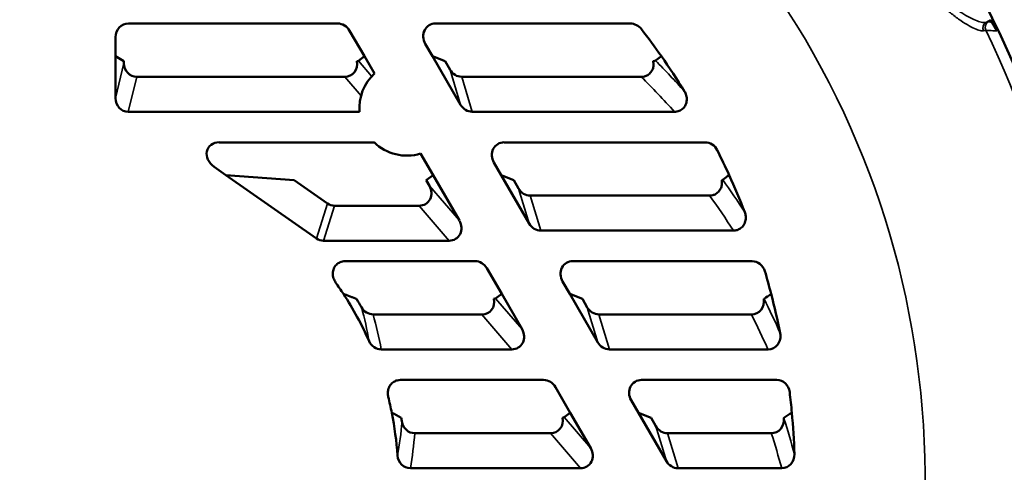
# Model space of a CAD drawing. Header units: inches. Extents: x 1 to 237, y 4 to 150.
# Tile 50 of 237: x 46.4 to 50.9, y 112.93 to 115. Entities that reach past the tile are written whole.
import ezdxf

# ---------------------------------------------------------------- set-up
doc = ezdxf.new("R2010")
doc.units = ezdxf.units.IN
doc.header["$LTSCALE"] = 7
doc.header["$MEASUREMENT"] = 0
for name, color, linetype, lineweight in [('Dimension (ANSI)', 7, 'Continuous', 25), ('Visible (ANSI)', 7, 'Continuous', 50), ('Visible Narrow (ANSI)', 7, 'Continuous', 35)]:
    doc.layers.add(name, color=color, linetype=linetype, lineweight=lineweight)
doc.styles.add('Dimension Text', font='tahoma.ttf')
doc.dimstyles.new('Dual Dimension', dxfattribs={"dimscale": 7, "dimtxt": 0.12, "dimasz": 0.098425, "dimexe": 0.125, "dimexo": 0.0625, "dimgap": 0.031496, "dimtad": 0, "dimtih": 1, "dimtoh": 1, "dimrnd": 1e-08, "dimzin": 4, "dimdsep": 46, "dimtxsty": 'Dimension Text', "dimcen": 0.09, "dimdle": 0.393701, "dimclrd": 256, "dimclre": 256, "dimclrt": 256, "dimadec": 0, "dimazin": 1, "dimtfac": 1, "dimtofl": 0, "dimtmove": 0, "dimatfit": 3, "dimfxl": 1, "dimtolj": 1, "dimtzin": 4, "dimlwd": -1, "dimlwe": -1, "dimarcsym": 0})

# ---------------------------------------------------------------- blocks, each defined once
blk = doc.blocks.new('*D10')
at = {"layer": 'Defpoints', "color": 0, "transparency": 16777216}
for p in [(20.6089, 136.146), (20.6089, 123.4689), (99.1107, 113.146)]:
    blk.add_point(p, dxfattribs=at)
at = {"layer": 'Dimension (ANSI)', "transparency": 16777216}
for p, q in [((20.6089, 123.9064), (20.6089, 137.021)), ((99.1107, 113.5835), (99.1107, 137.021)), ((21.2979, 136.146), (55.6692, 136.146)), ((98.4217, 136.146), (64.0504, 136.146))]:
    blk.add_line(p, q, dxfattribs=at)
for points in [[(21.2979, 136.2609), (21.2979, 136.0312), (20.6089, 136.146)], [(98.4217, 136.2609), (98.4217, 136.0312), (99.1107, 136.146)]]:
    blk.add_solid(points, dxfattribs=at)
at = {"layer": 'Dimension (ANSI)', "transparency": 16777216, "insert": (59.8598, 136.146), "char_height": 0.84, "attachment_point": 5, "style": 'Dimension Text'}
blk.add_mtext('\\A1;{\\H3.0x;(}\\S78.50^ 1993.9 mm;{\\H3.0x;)}', dxfattribs=at)

msp = doc.modelspace()

# ---------------------------------------------------------------- linework, layer by layer
at = {"layer": 'Visible (ANSI)'}
for p, q in [((47.853, 114.983), (46.895, 114.983)), ((49.192, 114.983), (48.3011, 114.983)), ((50.8466, 114.9897), (50.8403, 115.0006)), ((50.8466, 114.9897), (50.8702, 114.9488)), ((47.9752, 114.833), (47.9075, 114.9503)), ((46.836, 114.9203), (46.836, 114.833)), ((48.2539, 114.8904), (48.287, 114.833)), ((46.836, 114.833), (46.836, 114.641)), ((46.8745, 114.81), (46.836, 114.833)), ((46.8745, 114.81), (46.8745, 114.8011)), ((47.9752, 114.833), (47.9476, 114.8126)), ((48.0207, 114.7543), (47.9752, 114.833)), ((48.287, 114.833), (48.4151, 114.6111)), ((48.3447, 114.81), (48.287, 114.833)), ((48.3447, 114.81), (48.3671, 114.7713)), ((49.3343, 114.833), (49.3078, 114.8132)), ((46.9329, 114.7392), (47.8849, 114.7392)), ((48.4205, 114.7392), (49.2421, 114.7392)), ((46.8944, 114.579), (47.9532, 114.579)), ((48.4685, 114.579), (49.3944, 114.579)), ((48.0194, 114.439), (47.3105, 114.439)), ((49.5346, 114.439), (48.6151, 114.439)), ((48.2893, 114.289), (48.2326, 114.3872)), ((48.5679, 114.3464), (48.601, 114.289)), ((47.2868, 114.3273), (47.3413, 114.289)), ((47.3413, 114.289), (47.7559, 113.9987)), ((47.6535, 114.266), (47.3413, 114.289)), ((47.6535, 114.266), (47.8064, 114.1589)), ((48.2893, 114.289), (48.2581, 114.266)), ((48.2728, 114.2405), (48.2581, 114.266)), ((48.4098, 114.0804), (48.2893, 114.289)), ((48.601, 114.289), (48.7292, 114.0671)), ((48.6588, 114.266), (48.601, 114.289)), ((48.6588, 114.266), (48.6812, 114.2273)), ((48.7346, 114.1952), (49.5552, 114.1952)), ((47.8388, 114.1487), (48.2258, 114.1487)), ((48.7826, 114.035), (49.6642, 114.035)), ((47.7883, 113.9885), (48.3627, 113.9885)), ((48.4812, 113.895), (47.8868, 113.895)), ((49.7497, 113.895), (48.9292, 113.895)), ((48.6034, 113.745), (48.5357, 113.8623)), ((48.882, 113.8024), (48.9151, 113.745)), ((48.6034, 113.745), (48.5758, 113.7246)), ((48.697, 113.5829), (48.6034, 113.745)), ((48.9151, 113.745), (49.0433, 113.5231)), ((48.9729, 113.722), (48.9151, 113.745)), ((48.9729, 113.722), (48.9953, 113.6833)), ((48.0151, 113.6512), (48.5131, 113.6512)), ((49.0487, 113.6512), (49.7465, 113.6512)), ((48.0521, 113.491), (48.65, 113.491)), ((49.0967, 113.491), (49.8225, 113.491)), ((48.7952, 113.351), (48.1397, 113.351)), ((48.9174, 113.201), (48.8497, 113.3183)), ((49.8625, 113.351), (49.2433, 113.351)), ((49.1961, 113.2584), (49.2292, 113.201)), ((48.9174, 113.201), (48.8899, 113.1806)), ((49.0111, 113.0389), (48.9174, 113.201)), ((49.2292, 113.201), (49.3573, 112.9791)), ((49.287, 113.178), (49.2292, 113.201)), ((49.287, 113.178), (49.3093, 113.1393)), ((48.2057, 113.1072), (48.8271, 113.1072)), ((49.3628, 113.1072), (49.8376, 113.1072)), ((48.1854, 112.947), (48.9641, 112.947)), ((49.4108, 112.947), (49.8853, 112.947))]:
    msp.add_line(p, q, dxfattribs=at)
for centre, radius, start, end in [((46.5705, 112.896), 4.7713, 0.3854, 34.9278), ((46.5705, 112.896), 3.375, 35.0244, 37.6351), ((46.5705, 112.896), 3.375, 31.7587, 35.0244), ((48.1705, 114.596), 0.2179, 133.437, 184.4741), ((48.1705, 114.596), 0.2179, 226.0898, 286.563), ((46.5705, 112.896), 3.375, 24.3771, 26.5214), ((46.5705, 112.896), 3.375, 21.2385, 24.3771), ((46.5705, 112.896), 3.375, 14.5696, 16.4055), ((46.5705, 112.896), 1.56, 32.9721, 35.3091), ((46.5705, 112.896), 1.56, 23.9275, 32.9721), ((46.5705, 112.896), 1.5985, 29.5208, 31.1111), ((46.5705, 112.896), 3.375, 11.4294, 14.5696), ((46.5705, 112.896), 1.56, 11.2747, 14.0145), ((46.5705, 112.896), 3.375, 5.1849, 6.7961), ((46.5705, 112.896), 1.56, 3.9985, 11.2747), ((46.5705, 112.896), 1.5985, 9.479, 10.1589), ((46.5705, 112.896), 3.3365, 4.7808, 4.8474), ((46.5705, 112.896), 3.375, 1.9524, 5.1849)]:
    msp.add_arc(centre, radius, start, end, dxfattribs=at)
for centre, major_axis, ratio, start_param, end_param in [((46.8961, 114.9192), (-0.0091, 0.0633), 0.938555, 6.148857, 7.701753), ((47.8561, 114.9192), (-0.0245, 0.0596), 0.93054, 4.8558, 5.917828), ((48.3066, 114.9192), (-0.0393, 0.0529), 0.9107, 5.687919, 7.72694), ((49.1964, 114.9192), (-0.0333, 0.056), 0.921373, 4.843239, 5.782234), ((46.9347, 114.803), (0.015, 0.0623), 0.936533, 1.822036, 3.363019), ((47.8785, 114.803), (-0.0432, 0.0506), 0.901928, 2.484745, 4.164495), ((47.8733, 114.8091), (0.0749, 0.0045), 0.089142, 5.802645, 6.147341), ((49.2288, 114.8092), (0.0795, 0.0048), 0.079905, 5.735867, 6.162423), ((48.4183, 114.803), (-0.0184, 0.0615), 0.934792, 1.818701, 2.868359), ((46.8962, 114.6429), (0.015, 0.0623), 0.936533, 1.822036, 3.363019), ((48.4663, 114.6429), (-0.0184, 0.0615), 0.934792, 1.818701, 2.868359), ((47.3231, 114.3752), (0.0633, -0.0377), 0.814866, 2.201914, 4.621977), ((48.6207, 114.3752), (-0.0393, 0.0529), 0.9107, 5.687919, 7.72694), ((49.5371, 114.3752), (-0.0207, 0.0608), 0.933633, 4.855915, 5.974838), ((49.5449, 114.2652), (0.0714, 0.0039), 0.097982, 5.878081, 6.132298), ((48.2195, 114.2125), (-0.0432, 0.0506), 0.901928, 2.484745, 4.509191), ((48.7324, 114.259), (-0.0184, 0.0615), 0.934792, 1.818701, 2.868359), ((47.8411, 114.2125), (0.0193, 0.0612), 0.934276, 2.855119, 3.428066), ((48.3564, 114.0524), (-0.0432, 0.0506), 0.901928, 2.484745, 4.509191), ((48.7804, 114.0989), (-0.0184, 0.0615), 0.934792, 1.818701, 2.868359), ((47.7906, 114.0524), (0.0193, 0.0612), 0.934276, 2.855119, 3.428066), ((48.4842, 113.8312), (-0.0245, 0.0596), 0.93054, 4.8558, 5.917828), ((48.9348, 113.8312), (-0.0393, 0.0529), 0.9107, 5.687919, 7.72694), ((49.7508, 113.8312), (-0.0093, 0.0632), 0.938703, 4.862197, 6.146418), ((48.5067, 113.715), (-0.0432, 0.0506), 0.901928, 2.484745, 4.164495), ((48.5015, 113.7211), (0.0749, 0.0045), 0.089142, 5.802645, 6.147341), ((49.7428, 113.715), (-0.0291, 0.0578), 0.926273, 2.7053, 4.385493), ((48.013, 113.7151), (-0.0176, 0.0618), 0.934758, 1.824857, 2.88173), ((49.0464, 113.715), (-0.0184, 0.0615), 0.934792, 1.818701, 2.868359), ((48.6436, 113.5549), (-0.0432, 0.0506), 0.901928, 2.484745, 4.509191), ((49.8192, 113.5549), (-0.0263, 0.059), 0.92916, 2.749286, 4.47682), ((48.0507, 113.555), (-0.0111, 0.0631), 0.937565, 1.829719, 2.97806), ((49.0945, 113.5549), (-0.0184, 0.0615), 0.934792, 1.818701, 2.868359), ((48.7983, 113.2872), (-0.0245, 0.0596), 0.93054, 4.8558, 5.917828), ((49.2488, 113.2872), (-0.0393, 0.0529), 0.9107, 5.687919, 7.72694), ((49.8623, 113.2872), (0.0015, 0.0638), 0.939819, 4.863766, 6.305542), ((48.8208, 113.171), (-0.0432, 0.0506), 0.901928, 2.484745, 4.164495), ((48.8156, 113.1771), (0.0749, 0.0045), 0.089142, 5.802645, 6.147341), ((49.8352, 113.171), (-0.0197, 0.0611), 0.934175, 2.848603, 4.467973), ((48.2063, 113.1711), (0.0051, 0.0637), 0.939023, 1.831639, 3.216866), ((49.3605, 113.171), (-0.0184, 0.0615), 0.934792, 1.818701, 2.868359), ((48.9577, 113.0109), (-0.0432, 0.0506), 0.901928, 2.484745, 4.509191), ((48.1867, 113.0109), (0.011, 0.0631), 0.937704, 1.82904, 3.304007), ((49.8833, 113.0109), (-0.0169, 0.0618), 0.935787, 2.891698, 4.464903), ((49.4085, 113.0109), (-0.0184, 0.0615), 0.934792, 1.818701, 2.868359)]:
    msp.add_ellipse(centre, major_axis=major_axis, ratio=ratio, start_param=start_param, end_param=end_param, dxfattribs=at)
for points, knots in [([(49.2421, 114.7392), (49.2471, 114.7392), (49.252, 114.7398), (49.2621, 114.7423), (49.2671, 114.7443), (49.2776, 114.7505), (49.2827, 114.755), (49.2912, 114.766), (49.2944, 114.7725), (49.2977, 114.7843), (49.2984, 114.7895), (49.2986, 114.7999), (49.298, 114.805), (49.2969, 114.81)], [0, 0, 0, 0, 0.0378146, 0.0378146, 0.0789776, 0.0789776, 0.1308121, 0.1308121, 0.1850776, 0.1850776, 0.2248913, 0.2248913, 0.2638764, 0.2638764, 0.2638764, 0.2638764]), ([(49.4402, 114.6725), (49.4437, 114.6668), (49.4464, 114.6606), (49.4502, 114.6471), (49.4511, 114.6398), (49.4502, 114.6251), (49.4485, 114.6179), (49.4424, 114.6046), (49.4382, 114.5987), (49.4279, 114.5891), (49.4221, 114.5855), (49.409, 114.5804), (49.4017, 114.579), (49.3944, 114.579)], [-0.3259255, -0.3259255, -0.3259255, -0.3259255, -0.2750812, -0.2750812, -0.2192131, -0.2192131, -0.1629628, -0.1629628, -0.1077728, -0.1077728, -0.0559763, -0.0559763, 0, 0, 0, 0]), ([(49.5552, 114.1952), (49.5599, 114.1952), (49.5647, 114.1958), (49.5743, 114.1982), (49.579, 114.2001), (49.5897, 114.2062), (49.595, 114.2108), (49.6039, 114.2222), (49.6073, 114.2288), (49.6108, 114.2409), (49.6116, 114.246), (49.612, 114.2561), (49.6116, 114.2611), (49.6107, 114.266)], [0, 0, 0, 0, 0.0361877, 0.0361877, 0.0753903, 0.0753903, 0.1294467, 0.1294467, 0.185585, 0.185585, 0.2248961, 0.2248961, 0.2627423, 0.2627423, 0.2627423, 0.2627423]), ([(49.7163, 114.1186), (49.7184, 114.1131), (49.7199, 114.1073), (49.7213, 114.095), (49.7211, 114.0885), (49.7185, 114.0748), (49.7159, 114.0677), (49.708, 114.0551), (49.703, 114.0497), (49.692, 114.0419), (49.6865, 114.0392), (49.6753, 114.0358), (49.6697, 114.035), (49.6642, 114.035)], [-0.2965617, -0.2965617, -0.2965617, -0.2965617, -0.2513763, -0.2513763, -0.2024168, -0.2024168, -0.145209, -0.145209, -0.0891566, -0.0891566, -0.0426066, -0.0426066, 0, 0, 0, 0]), ([(47.8435, 113.7977), (47.8396, 113.8032), (47.8365, 113.8092), (47.8316, 113.8231), (47.8303, 113.8311), (47.8305, 113.8465), (47.832, 113.8539), (47.8376, 113.8675), (47.8416, 113.8737), (47.8515, 113.8837), (47.8572, 113.8875), (47.8672, 113.8919), (47.8712, 113.8931), (47.8791, 113.8947), (47.8829, 113.895), (47.8868, 113.895)], [-0.3374016, -0.3374016, -0.3374016, -0.3374016, -0.2862493, -0.2862493, -0.2253834, -0.2253834, -0.1687008, -0.1687008, -0.1130052, -0.1130052, -0.0612738, -0.0612738, -0.029487, -0.029487, 0, 0, 0, 0]), ([(49.8029, 113.722), (49.8032, 113.7221), (49.8034, 113.7222), (49.8039, 113.7225), (49.8041, 113.7226), (49.8043, 113.7227)], [-0.03655992, -0.03655992, -0.03655992, -0.03655992, -0.01827991, -0.01827991, 0, 0, 0, 0]), ([(48.0841, 113.2738), (48.0828, 113.279), (48.0821, 113.2843), (48.082, 113.2953), (48.0826, 113.301), (48.086, 113.314), (48.0892, 113.3211), (48.0981, 113.3335), (48.1037, 113.3387), (48.1147, 113.3455), (48.1197, 113.3477), (48.1297, 113.3504), (48.1347, 113.351), (48.1397, 113.351)], [-0.2794628, -0.2794628, -0.2794628, -0.2794628, -0.2391086, -0.2391086, -0.1955689, -0.1955689, -0.1368948, -0.1368948, -0.079279, -0.079279, -0.0380044, -0.0380044, 0, 0, 0, 0])]:
    msp.add_open_spline(points, degree=3, knots=knots, dxfattribs=at)
for points in [[(49.6446, 114.289), (49.6349, 114.282), (49.6252, 114.275), (49.6155, 114.268)], [(49.837, 113.745), (49.8261, 113.7376), (49.8152, 113.7302), (49.8043, 113.7227)], [(48.1439, 113.178), (48.1295, 113.1857), (48.115, 113.1934), (48.1004, 113.201)], [(49.9317, 113.201), (49.9195, 113.1934), (49.9073, 113.1857), (49.8951, 113.178)]]:
    msp.add_open_spline(points, degree=3, dxfattribs=at)
msp.add_rational_spline([(47.9391, 113.722), (47.909, 113.7338), (47.8792, 113.745)], [1.00001264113, 1.00007921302, 1.00001321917], degree=2, dxfattribs=at)
at = {"layer": 'Visible Narrow (ANSI)'}
for p, q in [((50.8203, 114.9883), (50.8403, 115.0006)), ((46.836, 114.641), (46.8745, 114.8011)), ((47.9476, 114.8126), (48.0083, 114.7416)), ((48.4151, 114.6111), (48.3671, 114.7713)), ((46.9329, 114.7392), (46.8944, 114.579)), ((47.9598, 114.6516), (47.8849, 114.7392)), ((48.4205, 114.7392), (48.4685, 114.579)), ((48.2728, 114.2405), (48.4098, 114.0804)), ((48.7292, 114.0671), (48.6812, 114.2273)), ((48.7346, 114.1952), (48.7826, 114.035)), ((47.7559, 113.9987), (47.8064, 114.1589)), ((47.8388, 114.1487), (47.7883, 113.9885)), ((48.3627, 113.9885), (48.2258, 114.1487)), ((48.5758, 113.7246), (48.697, 113.5829)), ((49.0433, 113.5231), (48.9953, 113.6833)), ((48.65, 113.491), (48.5131, 113.6512)), ((49.0487, 113.6512), (49.0967, 113.491)), ((48.8899, 113.1806), (49.0111, 113.0389)), ((49.3573, 112.9791), (49.3093, 113.1393)), ((48.9641, 112.947), (48.8271, 113.1072)), ((49.3628, 113.1072), (49.4108, 112.947))]:
    msp.add_line(p, q, dxfattribs=at)
for radius, start, end in [(3.971, 330, 39.2967), (4.72, 334.2758, 25.8249)]:
    msp.add_arc((46.5705, 112.896), radius, start, end, dxfattribs=at)
for centre, major_axis, ratio, start_param, end_param in [((50.8359, 114.9628), (-0.0102, 0.0282), 0.985425, 0.206556, 1.674302), ((50.8461, 114.9652), (-0.002, -0.0299), 0.998185, 3.759577, 5.22967), ((50.1705, 114.5849), (0.6614, 0.4053), 0.034888, 0.049069, 0.167417), ((50.1856, 114.5596), (0.6349, 0.3919), 0.036039, 0.048895, 0.167195), ((47.2479, 112.6338), (2.1574, -2.696), 0.866397, 1.635147, 1.691177), ((46.5705, 111.8869), (0, 3.9637), 0.970681, 5.459064, 5.515624), ((19.4866, 92.6671), (30.1157, 21.6195), 0.32372, 6.266277, 6.281281), ((46.5705, 111.9203), (0, 3.8249), 0.970681, 5.298228, 5.349367), ((44.8995, 111.1807), (4.8186, 2.7047), 0.827783, 6.204814, 6.242938), ((46.9118, 113.3518), (-0.2464, 1.2737), 0.847019, 4.687534, 4.810067), ((46.936, 113.3029), (-0.2609, 1.3169), 0.842911, 4.688312, 4.810839), ((46.5705, 111.9536), (0, 3.6861), 0.970681, 5.142625, 5.190982), ((46.4272, 111.9991), (1.3586, 3.4396), 0.983314, 5.360645, 5.406928), ((46.9636, 113.2461), (0.1611, 1.4018), 0.840856, 4.63657, 4.747065), ((46.9768, 113.1919), (0.1554, 1.4556), 0.841312, 4.633589, 4.743932), ((46.5705, 111.987), (0, 3.5473), 0.970681, 4.986451, 5.033678)]:
    msp.add_ellipse(centre, major_axis=major_axis, ratio=ratio, start_param=start_param, end_param=end_param, dxfattribs=at)
for points, knots in [([(50.8093, 114.9499), (50.8075, 114.9492), (50.8053, 114.949), (50.7998, 114.9492), (50.7967, 114.9497), (50.7861, 114.9524), (50.7775, 114.9555), (50.7576, 114.9647), (50.7461, 114.9707), (50.7216, 114.9852), (50.7085, 114.9937), (50.6878, 115.0085), (50.6807, 115.0138), (50.6663, 115.0249), (50.6591, 115.0308), (50.6446, 115.0433), (50.6373, 115.0498), (50.6227, 115.0636), (50.6153, 115.0709), (50.5937, 115.0935), (50.5797, 115.1097), (50.5598, 115.1361), (50.5533, 115.1452), (50.541, 115.1637), (50.5293, 115.1826), (50.5189, 115.2021), (50.5091, 115.222), (50.5044, 115.2322), (50.4917, 115.2626), (50.4847, 115.2827), (50.4761, 115.3124), (50.4736, 115.3222), (50.469, 115.3417), (50.467, 115.3514), (50.4617, 115.3796), (50.4593, 115.3974), (50.4561, 115.431), (50.4553, 115.4469), (50.455, 115.4753), (50.4555, 115.4879), (50.4571, 115.5043), (50.4577, 115.5094), (50.4593, 115.5184), (50.4602, 115.5224), (50.4632, 115.5328), (50.4657, 115.5376), (50.4686, 115.5401)], [0, 0, 0, 0, 0.00085698, 0.00085698, 0.00171397, 0.00171397, 0.00342793, 0.00342793, 0.0051419, 0.0051419, 0.00685587, 0.00685587, 0.00771285, 0.00771285, 0.00856983, 0.00856983, 0.00942682, 0.00942682, 0.0102838, 0.0102838, 0.01199777, 0.01199777, 0.01285475, 0.01285475, 0.01371173, 0.01456872, 0.01456872, 0.0154257, 0.0154257, 0.01713967, 0.01713967, 0.01799665, 0.01799665, 0.01885363, 0.01885363, 0.0205676, 0.0205676, 0.02228157, 0.02228157, 0.02399553, 0.02399553, 0.02485252, 0.02485252, 0.0257095, 0.0257095, 0.02742347, 0.02742347, 0.02742347, 0.02742347]), ([(50.5074, 115.5303), (50.5043, 115.5278), (50.5016, 115.5232), (50.498, 115.5134), (50.4969, 115.5097), (50.4949, 115.5012), (50.4939, 115.4965), (50.4915, 115.4811), (50.4903, 115.4693), (50.4889, 115.4429), (50.4888, 115.4281), (50.4901, 115.3967), (50.4915, 115.38), (50.4951, 115.3536), (50.4966, 115.3445), (50.5001, 115.3261), (50.5022, 115.3167), (50.5069, 115.298), (50.5096, 115.2885), (50.5157, 115.2694), (50.5191, 115.2597), (50.5268, 115.2404), (50.531, 115.2308), (50.54, 115.212), (50.5498, 115.1936), (50.5608, 115.176), (50.5725, 115.1587), (50.5788, 115.1503), (50.598, 115.126), (50.6115, 115.1112), (50.6325, 115.0908), (50.6396, 115.0843), (50.6537, 115.0721), (50.6608, 115.0663), (50.6748, 115.0555), (50.6818, 115.0503), (50.6957, 115.0406), (50.7025, 115.0361), (50.7225, 115.0234), (50.7351, 115.0162), (50.7587, 115.0041), (50.7698, 114.9992), (50.789, 114.9918), (50.7974, 114.9894), (50.8112, 114.9869), (50.8166, 114.9869), (50.8203, 114.9883)], [0, 0, 0, 0, 0.00158858, 0.00158858, 0.00238288, 0.00238288, 0.00317717, 0.00317717, 0.00476575, 0.00476575, 0.00635434, 0.00635434, 0.00794292, 0.00794292, 0.00873722, 0.00873722, 0.00953151, 0.00953151, 0.0103258, 0.0103258, 0.01112009, 0.01112009, 0.01191439, 0.01191439, 0.01270868, 0.01350297, 0.01350297, 0.01429726, 0.01429726, 0.01588585, 0.01588585, 0.01668014, 0.01668014, 0.01747443, 0.01747443, 0.01826873, 0.01826873, 0.01906302, 0.01906302, 0.0206516, 0.0206516, 0.02224019, 0.02224019, 0.02382877, 0.02382877, 0.02541736, 0.02541736, 0.02541736, 0.02541736]), ([(50.8702, 114.9488), (50.869, 114.9489), (50.8678, 114.949), (50.8666, 114.9491), (50.8618, 114.9494), (50.857, 114.9497), (50.8522, 114.95), (50.8412, 114.9507), (50.8301, 114.9515), (50.8191, 114.9522)], [0, 0, 0, 0, 0.001524, 0.001524, 0.001524, 0.00762, 0.00762, 0.00762, 0.02164402, 0.02164402, 0.02164402, 0.02164402])]:
    msp.add_open_spline(points, degree=3, knots=knots, dxfattribs=at)
msp.add_open_spline([(50.8304, 114.9908), (50.8358, 114.9904), (50.8412, 114.9901), (50.8466, 114.9897)], degree=3, dxfattribs=at)

# ---------------------------------------------------------------- dimensions: what is measured, and where the dimension line sits
at = {"layer": 'Dimension (ANSI)'}
dim = msp.add_linear_dim(base=(20.6089, 136.146), p1=(99.1107, 113.146), p2=(20.6089, 123.4689), text='{\\H3.0x;(}\\S<>^ 1993.9 mm;{\\H3.0x;)}', dimstyle='Dual Dimension', override={"dimgap": 0.031496, "dimtih": 0, "dimtoh": 0, "dimdec": 2, "dimpost": '\\X', "dimtol": 0, "dimlim": 0, "dimtp": 0, "dimtm": 0, "dimtdec": 2, "dimatfit": 1}, dxfattribs=at)
dim.commit()
dim.dimension.update_dxf_attribs({"geometry": '*D10', "text_midpoint": (59.8598, 136.146), "dimtype": 160})

doc.saveas('drawing.dxf')
